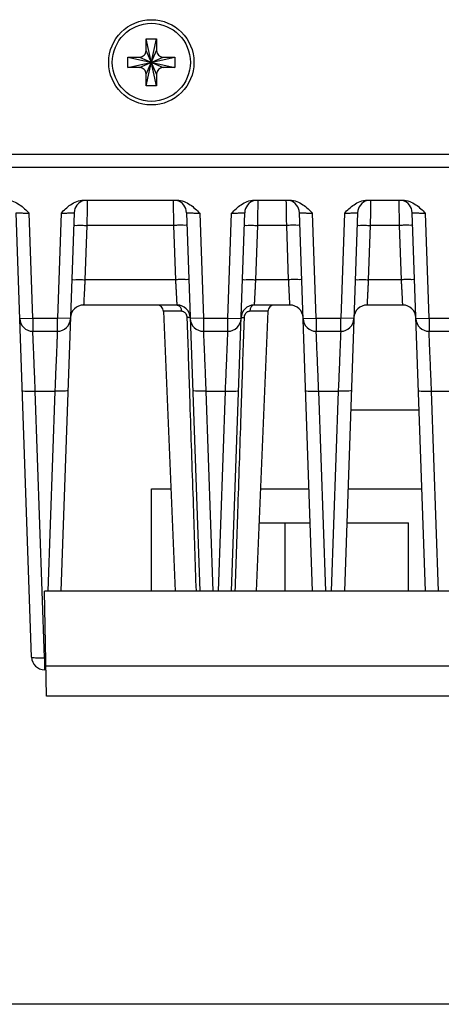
# Model space of a CAD drawing. Extents: x -1 to 1437, y 34 to 468.
# Tile 26 of 34: x 1213 to 1245, y 34 to 109. Entities that reach past the tile are written whole.
import ezdxf

# ---------------------------------------------------------------- set-up
doc = ezdxf.new("R2010")
doc.units = 0
doc.header["$LTSCALE"] = 23.1
doc.header["$MEASUREMENT"] = 0
doc.layers.get('0').update_dxf_attribs({"linetype": 'CONTINUOUS'})

msp = doc.modelspace()

# ---------------------------------------------------------------- linework, layer by layer
at = {"color": 7, "linetype": 'Continuous'}
for p, q in [((1222.582, 107.756), (1223.382, 107.756)), ((1223.382, 104.156), (1222.582, 107.756)), ((1222.582, 104.156), (1223.382, 107.756)), ((1222.582, 106.856), (1222.582, 107.756)), ((1223.382, 107.756), (1223.382, 106.856)), ((1223.382, 105.056), (1222.582, 106.856)), ((1222.582, 105.056), (1223.382, 106.856)), ((1221.182, 105.556), (1224.782, 106.356)), ((1221.182, 106.356), (1224.782, 105.556)), ((1221.182, 106.356), (1222.082, 106.356)), ((1221.182, 105.556), (1221.182, 106.356)), ((1222.082, 106.356), (1223.882, 105.556)), ((1222.082, 105.556), (1223.882, 106.356)), ((1223.882, 106.356), (1224.782, 106.356)), ((1224.782, 106.356), (1224.782, 105.556)), ((1222.082, 105.556), (1221.182, 105.556)), ((1224.782, 105.556), (1223.882, 105.556)), ((1222.582, 104.156), (1222.582, 105.056)), ((1223.382, 105.056), (1223.382, 104.156)), ((1223.382, 104.156), (1222.582, 104.156)), ((1199.968, 98.956), (1273.041, 98.956)), ((1200.882, 97.956), (1273.175, 97.956)), ((1217.83, 95.456), (1224.935, 95.456)), ((1230.83, 95.456), (1233.535, 95.456)), ((1239.43, 95.456), (1242.135, 95.456)), ((1213.849, 60.622), (1212.666, 94.491)), ((1213.947, 86.456), (1213.668, 94.456)), ((1216.097, 94.456), (1215.818, 86.456)), ((1217.099, 94.491), (1216.092, 65.656)), ((1225.666, 94.491), (1226.673, 65.656)), ((1226.668, 94.456), (1226.947, 86.456)), ((1228.818, 86.456), (1229.097, 94.456)), ((1229.092, 65.656), (1230.099, 94.491)), ((1235.273, 65.656), (1234.266, 94.491)), ((1235.547, 86.456), (1235.268, 94.456)), ((1237.697, 94.456), (1237.418, 86.456)), ((1238.699, 94.491), (1237.692, 65.656)), ((1243.873, 65.656), (1242.866, 94.491)), ((1244.147, 86.456), (1243.868, 94.456)), ((1218.065, 93.526), (1217.92, 89.387)), ((1224.7, 93.526), (1218.065, 93.526)), ((1224.845, 89.387), (1224.7, 93.526)), ((1231.065, 93.526), (1230.92, 89.387)), ((1233.3, 93.526), (1231.065, 93.526)), ((1233.445, 89.387), (1233.3, 93.526)), ((1239.665, 93.526), (1239.52, 89.387)), ((1241.9, 93.526), (1239.665, 93.526)), ((1242.045, 89.387), (1241.9, 93.526)), ((1224.845, 89.387), (1217.92, 89.387)), ((1233.445, 89.387), (1230.92, 89.387)), ((1242.045, 89.387), (1239.52, 89.387)), ((1224.946, 87.456), (1217.819, 87.456)), ((1233.546, 87.456), (1230.819, 87.456)), ((1242.146, 87.456), (1239.419, 87.456)), ((1212.948, 86.422), (1213.947, 86.456)), ((1213.947, 86.456), (1215.818, 86.456)), ((1213.947, 86.456), (1213.947, 85.456)), ((1216.817, 86.422), (1215.818, 86.456)), ((1215.818, 85.456), (1215.818, 86.456)), ((1223.902, 86.977), (1224.791, 65.656)), ((1225.273, 86.977), (1223.902, 86.977)), ((1226.947, 86.456), (1225.948, 86.422)), ((1226.947, 86.456), (1228.818, 86.456)), ((1226.947, 86.456), (1226.947, 85.456)), ((1228.818, 86.456), (1229.817, 86.422)), ((1228.818, 85.456), (1228.818, 86.456)), ((1231.863, 86.977), (1230.492, 86.977)), ((1231.863, 86.977), (1230.974, 65.656)), ((1234.548, 86.422), (1235.547, 86.456)), ((1235.547, 86.456), (1237.418, 86.456)), ((1235.547, 86.456), (1235.547, 85.456)), ((1238.417, 86.422), (1237.418, 86.456)), ((1237.418, 85.456), (1237.418, 86.456)), ((1243.148, 86.422), (1244.147, 86.456)), ((1244.147, 86.456), (1246.018, 86.456)), ((1244.147, 86.456), (1244.147, 85.456)), ((1213.947, 85.456), (1215.818, 85.456)), ((1226.947, 85.456), (1228.818, 85.456)), ((1235.547, 85.456), (1237.418, 85.456)), ((1244.147, 85.456), (1246.018, 85.456)), ((1214.848, 60.569), (1214.138, 80.892)), ((1214.138, 80.892), (1215.626, 80.892)), ((1215.626, 80.892), (1215.094, 65.648)), ((1227.138, 80.892), (1227.671, 65.656)), ((1227.138, 80.892), (1228.626, 80.892)), ((1228.094, 65.656), (1228.626, 80.892)), ((1236.271, 65.656), (1235.738, 80.892)), ((1235.738, 80.892), (1237.226, 80.892)), ((1237.226, 80.892), (1236.694, 65.656)), ((1244.871, 65.656), (1244.338, 80.892)), ((1244.338, 80.892), (1245.826, 80.892)), ((1243.391, 79.456), (1238.174, 79.456)), ((1222.982, 65.656), (1222.982, 73.456)), ((1222.982, 73.456), (1224.466, 73.456)), ((1231.299, 73.456), (1235.001, 73.456)), ((1237.964, 73.456), (1243.601, 73.456)), ((1222.982, 70.856), (1222.983, 70.856)), ((1231.191, 70.856), (1235.091, 70.856)), ((1233.144, 70.856), (1233.144, 65.656)), ((1237.874, 70.856), (1242.587, 70.856)), ((1242.587, 65.656), (1242.587, 70.856)), ((1368.122, 65.656), (1214.843, 65.656)), ((1214.982, 57.656), (1214.843, 65.656)), ((1214.917, 60.569), (1214.848, 60.569)), ((1214.848, 60.569), (1214.848, 59.656)), ((1214.917, 59.656), (1214.917, 60.107)), ((1214.917, 59.656), (1214.848, 59.656)), ((1368.022, 59.939), (1214.943, 59.939)), ((1367.982, 57.656), (1214.982, 57.656))]:
    msp.add_line(p, q, dxfattribs=at)
at = {"color": 7}
msp.add_line((1436.522, 34.157), (963.437, 34.157), dxfattribs=at)
at = {"color": 7, "linetype": 'Continuous'}
for radius in [3.25, 2.975]:
    msp.add_circle((1222.982, 105.956), radius, dxfattribs=at)
for centre, radius, start, end in [((1218.098, 94.456), 1, 105.20109, 178), ((1224.667, 94.456), 1, 1.99997, 74.79673), ((1231.098, 94.456), 1, 105.20327, 178), ((1233.267, 94.456), 1, 1.99998, 74.79891), ((1239.698, 94.456), 1, 105.20109, 178), ((1241.867, 94.456), 1, 1.99998, 74.79891), ((1217.819, 86.456), 1, 90, 178), ((1223.403, 86.956), 0.5, 2.38567, 89.99327), ((1224.946, 86.456), 1, 1.99995, 90), ((1230.819, 86.456), 1, 90, 178), ((1232.362, 86.956), 0.5, 90.00673, 177.61433), ((1233.546, 86.456), 1, 1.99995, 90), ((1239.419, 86.456), 1, 90, 178), ((1242.146, 86.456), 1, 1.99995, 90), ((1213.947, 86.456), 1, 182, 270), ((1215.818, 86.456), 1, 270, 358), ((1226.947, 86.456), 1, 181.99995, 270), ((1228.818, 86.456), 1, 270, 358), ((1235.547, 86.456), 1, 182, 270), ((1237.418, 86.456), 1, 270, 358), ((1244.147, 86.456), 1, 182, 270), ((1214.848, 60.656), 1, 182, 270)]:
    msp.add_arc(centre, radius, start, end, dxfattribs=at)
for points, start_tangent, end_tangent in [([(1222.082, 106.356), (1222.274, 106.395), (1222.436, 106.503), (1222.544, 106.665), (1222.582, 106.856)], (1, 0), (0, 1)), ([(1223.382, 106.856), (1223.421, 106.665), (1223.529, 106.503), (1223.691, 106.395), (1223.882, 106.356)], (0, -1), (1, 0)), ([(1222.582, 105.056), (1222.544, 105.248), (1222.436, 105.41), (1222.274, 105.518), (1222.082, 105.556)], (0, 1), (-1, 0)), ([(1223.882, 105.556), (1223.691, 105.518), (1223.529, 105.41), (1223.421, 105.248), (1223.382, 105.056)], (-1, 0), (0, -1)), ([(1211.935, 95.456), (1212.473, 95.353), (1212.934, 95.107), (1213.324, 94.79), (1213.668, 94.456)], (1, 0.000211), (0.706555, -0.707658)), ([(1216.097, 94.456), (1216.441, 94.79), (1216.831, 95.107), (1217.292, 95.353), (1217.83, 95.456)], (0.706555, 0.707658), (1, -0.000211)), ([(1218.097, 95.371), (1218.092, 95.102), (1218.085, 94.666), (1218.075, 94.116), (1218.065, 93.526)], (-0.017478, -0.999847), (-0.017415, -0.999848)), ([(1218.098, 95.456), (1218.097, 95.371)], (-0.017495, -0.999847), (-0.017478, -0.999847)), ([(1224.7, 93.526), (1224.69, 94.116), (1224.68, 94.666), (1224.673, 95.102), (1224.668, 95.371), (1224.667, 95.452)], (-0.017415, 0.999848), (-0.017495, 0.999847)), ([(1224.935, 95.456), (1225.473, 95.353), (1225.934, 95.107), (1226.324, 94.79), (1226.668, 94.456)], (1, 0.000171), (0.707211, -0.707002)), ([(1229.097, 94.456), (1229.441, 94.79), (1229.831, 95.107), (1230.292, 95.353), (1230.83, 95.456)], (0.707212, 0.707002), (1, -0.000171)), ([(1231.097, 95.371), (1231.092, 95.102), (1231.085, 94.666), (1231.075, 94.116), (1231.065, 93.526)], (-0.017478, -0.999847), (-0.017415, -0.999848)), ([(1231.098, 95.456), (1231.097, 95.371)], (-0.017495, -0.999847), (-0.017478, -0.999847)), ([(1233.3, 93.526), (1233.29, 94.116), (1233.28, 94.666), (1233.273, 95.102), (1233.268, 95.371), (1233.267, 95.452)], (-0.017415, 0.999848), (-0.017495, 0.999847)), ([(1233.535, 95.456), (1234.073, 95.353), (1234.534, 95.107), (1234.924, 94.79), (1235.268, 94.456)], (1, 0.000211), (0.706555, -0.707658)), ([(1237.697, 94.456), (1238.041, 94.79), (1238.431, 95.107), (1238.892, 95.353), (1239.43, 95.456)], (0.706555, 0.707658), (1, -0.000211)), ([(1239.697, 95.371), (1239.692, 95.102), (1239.685, 94.666), (1239.675, 94.116), (1239.665, 93.526)], (-0.017478, -0.999847), (-0.017415, -0.999848)), ([(1239.698, 95.456), (1239.697, 95.371)], (-0.017495, -0.999847), (-0.017478, -0.999847)), ([(1241.9, 93.526), (1241.89, 94.116), (1241.88, 94.666), (1241.873, 95.102), (1241.868, 95.371), (1241.867, 95.452)], (-0.017415, 0.999848), (-0.017495, 0.999847)), ([(1242.135, 95.456), (1242.673, 95.353), (1243.134, 95.107), (1243.524, 94.79), (1243.868, 94.456)], (1, 0.000211), (0.706555, -0.707658)), ([(1212.666, 94.491), (1212.716, 94.49), (1212.858, 94.485), (1213.078, 94.477), (1213.356, 94.467), (1213.668, 94.456)], (0.999402, -0.03458), (0.9994, -0.034624)), ([(1216.097, 94.456), (1216.409, 94.467), (1216.687, 94.477), (1216.907, 94.485), (1217.049, 94.49), (1217.099, 94.491)], (0.9994, 0.034624), (0.999402, 0.03458)), ([(1225.666, 94.491), (1225.716, 94.49), (1225.858, 94.485), (1226.078, 94.477), (1226.356, 94.467), (1226.668, 94.456)], (0.999403, -0.034563), (0.999396, -0.034751)), ([(1229.097, 94.456), (1229.409, 94.467), (1229.687, 94.477), (1229.907, 94.485), (1230.049, 94.49), (1230.099, 94.491)], (0.999396, 0.034751), (0.999403, 0.034563)), ([(1234.266, 94.491), (1234.316, 94.49), (1234.458, 94.485), (1234.678, 94.477), (1234.956, 94.467), (1235.268, 94.456)], (0.999402, -0.03458), (0.9994, -0.034624)), ([(1237.697, 94.456), (1238.009, 94.467), (1238.287, 94.477), (1238.507, 94.485), (1238.649, 94.49), (1238.699, 94.491)], (0.9994, 0.034624), (0.999402, 0.03458)), ([(1242.866, 94.491), (1242.916, 94.49), (1243.058, 94.485), (1243.278, 94.477), (1243.556, 94.467), (1243.868, 94.456)], (0.999402, -0.03458), (0.9994, -0.034624)), ([(1217.065, 93.526), (1217.142, 93.537), (1217.358, 93.541), (1217.682, 93.537), (1218.065, 93.526)], (0.034899, 0.999391), (0.999392, -0.034857)), ([(1225.7, 93.526), (1225.623, 93.537), (1225.407, 93.541), (1225.083, 93.537), (1224.7, 93.526)], (-0.034899, 0.999391), (-0.999392, -0.034857)), ([(1230.065, 93.526), (1230.142, 93.537), (1230.358, 93.541), (1230.682, 93.537), (1231.065, 93.526)], (0.034899, 0.999391), (0.999392, -0.034857)), ([(1234.3, 93.526), (1234.223, 93.537), (1234.007, 93.541), (1233.683, 93.537), (1233.3, 93.526)], (-0.034899, 0.999391), (-0.999392, -0.034857)), ([(1238.665, 93.526), (1238.742, 93.537), (1238.958, 93.541), (1239.282, 93.537), (1239.665, 93.526)], (0.034899, 0.999391), (0.999392, -0.034857)), ([(1242.9, 93.526), (1242.823, 93.537), (1242.607, 93.541), (1242.283, 93.537), (1241.9, 93.526)], (-0.034899, 0.999391), (-0.999392, -0.034857)), ([(1216.921, 89.387), (1216.997, 89.397), (1217.214, 89.401), (1217.538, 89.397), (1217.92, 89.387)], (0.034899, 0.999391), (0.999392, -0.034857)), ([(1217.92, 89.387), (1217.906, 89.114), (1217.89, 88.821), (1217.875, 88.525), (1217.86, 88.244), (1217.847, 87.994), (1217.836, 87.786), (1217.828, 87.63), (1217.823, 87.527), (1217.819, 87.456)], (-0.052304, -0.998631), (-0.052309, -0.998631)), ([(1225.844, 89.387), (1225.768, 89.397), (1225.551, 89.401), (1225.227, 89.397), (1224.845, 89.387)], (-0.034899, 0.999391), (-0.999392, -0.034857)), ([(1224.946, 87.456), (1224.942, 87.524), (1224.937, 87.624), (1224.929, 87.776), (1224.919, 87.979), (1224.906, 88.228), (1224.891, 88.51), (1224.875, 88.81), (1224.86, 89.108), (1224.845, 89.387)], (-0.052309, 0.998631), (-0.052305, 0.998631)), ([(1229.921, 89.387), (1229.997, 89.397), (1230.214, 89.401), (1230.538, 89.397), (1230.92, 89.387)], (0.034899, 0.999391), (0.999392, -0.034857)), ([(1230.92, 89.387), (1230.906, 89.114), (1230.89, 88.821), (1230.875, 88.525), (1230.86, 88.244), (1230.847, 87.994), (1230.836, 87.786), (1230.828, 87.63), (1230.823, 87.527), (1230.819, 87.456)], (-0.052304, -0.998631), (-0.052309, -0.998631)), ([(1234.444, 89.387), (1234.368, 89.397), (1234.151, 89.401), (1233.827, 89.397), (1233.445, 89.387)], (-0.034899, 0.999391), (-0.999392, -0.034857)), ([(1233.546, 87.456), (1233.542, 87.524), (1233.537, 87.624), (1233.529, 87.776), (1233.519, 87.979), (1233.506, 88.228), (1233.491, 88.51), (1233.475, 88.81), (1233.46, 89.108), (1233.445, 89.387)], (-0.052309, 0.998631), (-0.052305, 0.998631)), ([(1238.521, 89.387), (1238.597, 89.397), (1238.814, 89.401), (1239.138, 89.397), (1239.52, 89.387)], (0.034899, 0.999391), (0.999392, -0.034857)), ([(1239.52, 89.387), (1239.506, 89.114), (1239.49, 88.821), (1239.475, 88.525), (1239.46, 88.244), (1239.447, 87.994), (1239.436, 87.786), (1239.428, 87.63), (1239.423, 87.527), (1239.419, 87.456)], (-0.052304, -0.998631), (-0.052309, -0.998631)), ([(1243.044, 89.387), (1242.968, 89.397), (1242.751, 89.401), (1242.427, 89.397), (1242.045, 89.387)], (-0.034899, 0.999391), (-0.999392, -0.034857)), ([(1242.146, 87.456), (1242.142, 87.524), (1242.137, 87.624), (1242.129, 87.776), (1242.119, 87.979), (1242.106, 88.228), (1242.091, 88.51), (1242.075, 88.81), (1242.06, 89.108), (1242.045, 89.387)], (-0.052309, 0.998631), (-0.052305, 0.998631)), ([(1224.946, 87.456), (1225.106, 87.393), (1225.225, 87.218), (1225.273, 86.977)], (1, 0), (0.027303, -0.999627)), ([(1230.819, 87.456), (1230.659, 87.393), (1230.54, 87.218), (1230.492, 86.977)], (-1, 0), (-0.027302, -0.999627)), ([(1225.369, 86.966), (1225.273, 86.977)], (-0.970929, 0.239368), (-1, 0.000048)), ([(1225.468, 86.927), (1225.369, 86.966)], (-0.877023, 0.480448), (-0.970929, 0.239368)), ([(1225.645, 86.753), (1225.564, 86.856), (1225.468, 86.927)], (-0.508644, 0.860977), (-0.877023, 0.480448)), ([(1225.698, 86.626), (1225.645, 86.753)], (-0.269045, 0.963128), (-0.508644, 0.860977)), ([(1225.719, 86.495), (1225.698, 86.626)], (-0.0336, 0.999435), (-0.269045, 0.963128)), ([(1225.84, 86.496), (1225.719, 86.495)], (-0.995708, 0.092546), (-0.99985, -0.017301)), ([(1225.721, 86.414), (1225.719, 86.495)], (-0.033538, 0.999437), (-0.033541, 0.999437)), ([(1225.905, 80.937), (1225.721, 86.414)], (-0.033387, 0.999442), (-0.033538, 0.999437)), ([(1225.945, 86.491), (1225.918, 86.495), (1225.84, 86.496)], (-0.034943, 0.999389), (-0.995708, 0.092546)), ([(1229.82, 86.491), (1229.847, 86.495), (1229.925, 86.496)], (0.034911, 0.99939), (0.995708, 0.092548)), ([(1230.044, 86.414), (1229.86, 80.937)], (-0.033538, -0.999437), (-0.033387, -0.999442)), ([(1229.925, 86.496), (1230.046, 86.495)], (0.995708, 0.092548), (0.99985, -0.0173)), ([(1230.046, 86.495), (1230.044, 86.414)], (-0.033541, -0.999437), (-0.033538, -0.999437)), ([(1230.396, 86.966), (1230.296, 86.927), (1230.201, 86.856), (1230.12, 86.753), (1230.067, 86.626), (1230.046, 86.495)], (-0.970782, -0.239962), (-0.033579, -0.999436)), ([(1230.492, 86.977), (1230.396, 86.966)], (-1, -0.000051), (-0.970782, -0.239962)), ([(1214.138, 80.892), (1214.113, 81.499), (1214.084, 82.184), (1214.054, 82.897), (1214.026, 83.585), (1214, 84.198), (1213.979, 84.7), (1213.963, 85.07), (1213.954, 85.306), (1213.949, 85.425), (1213.947, 85.456)], (-0.041868, 0.999123), (-0.041868, 0.999123)), ([(1215.818, 85.456), (1215.816, 85.425), (1215.811, 85.306), (1215.802, 85.072), (1215.786, 84.706), (1215.765, 84.209), (1215.74, 83.598), (1215.711, 82.91), (1215.681, 82.194), (1215.652, 81.505), (1215.626, 80.892)], (-0.041868, -0.999123), (-0.041868, -0.999123)), ([(1226.947, 85.456), (1226.949, 85.422), (1226.954, 85.297), (1226.964, 85.053), (1226.98, 84.674), (1227.001, 84.166), (1227.027, 83.548), (1227.056, 82.859), (1227.086, 82.152), (1227.114, 81.479), (1227.138, 80.892)], (0.041869, -0.999123), (0.041868, -0.999123)), ([(1228.626, 80.892), (1228.651, 81.475), (1228.679, 82.144), (1228.709, 82.85), (1228.737, 83.54), (1228.763, 84.16), (1228.785, 84.671), (1228.801, 85.052), (1228.811, 85.297), (1228.816, 85.423), (1228.818, 85.456)], (0.041868, 0.999123), (0.041869, 0.999123)), ([(1235.738, 80.892), (1235.713, 81.499), (1235.684, 82.184), (1235.654, 82.897), (1235.626, 83.585), (1235.6, 84.198), (1235.579, 84.7), (1235.563, 85.07), (1235.554, 85.306), (1235.549, 85.425), (1235.547, 85.456)], (-0.041868, 0.999123), (-0.041868, 0.999123)), ([(1237.418, 85.456), (1237.416, 85.425), (1237.411, 85.306), (1237.402, 85.072), (1237.386, 84.706), (1237.365, 84.209), (1237.34, 83.598), (1237.311, 82.91), (1237.281, 82.194), (1237.252, 81.505), (1237.226, 80.892)], (-0.041868, -0.999123), (-0.041868, -0.999123)), ([(1244.338, 80.892), (1244.313, 81.499), (1244.284, 82.184), (1244.254, 82.897), (1244.226, 83.585), (1244.2, 84.198), (1244.179, 84.7), (1244.163, 85.07), (1244.154, 85.306), (1244.149, 85.425), (1244.147, 85.456)], (-0.041868, 0.999123), (-0.041868, 0.999123)), ([(1213.139, 80.944), (1213.216, 80.914), (1213.433, 80.893), (1213.757, 80.886), (1214.138, 80.892)], (0.034899, -0.999391), (0.9994, 0.034635)), ([(1216.626, 80.944), (1216.549, 80.914), (1216.332, 80.893), (1216.008, 80.886), (1215.626, 80.892)], (-0.034899, -0.999391), (-0.9994, 0.034635)), ([(1226.411, 65.656), (1226.197, 72.16), (1225.952, 79.513), (1225.905, 80.937)], (-0.032803, 0.999462), (-0.033387, 0.999442)), ([(1227.138, 80.892), (1226.757, 80.886), (1226.433, 80.893), (1226.216, 80.914), (1226.139, 80.944)], (-0.9994, -0.034635), (-0.034899, 0.999391)), ([(1228.626, 80.892), (1229.008, 80.886), (1229.332, 80.893), (1229.549, 80.914), (1229.626, 80.944)], (0.9994, -0.034635), (0.034899, 0.999391)), ([(1229.86, 80.937), (1229.797, 79.051), (1229.553, 71.695), (1229.354, 65.656)], (-0.033387, -0.999442), (-0.032804, -0.999462)), ([(1234.739, 80.944), (1234.816, 80.914), (1235.033, 80.893), (1235.357, 80.886), (1235.738, 80.892)], (0.034899, -0.999391), (0.9994, 0.034635)), ([(1238.226, 80.944), (1238.149, 80.914), (1237.932, 80.893), (1237.608, 80.886), (1237.226, 80.892)], (-0.034899, -0.999391), (-0.9994, 0.034635)), ([(1243.339, 80.944), (1243.416, 80.914), (1243.633, 80.893), (1243.957, 80.886), (1244.338, 80.892)], (0.034899, -0.999391), (0.9994, 0.034635)), ([(1213.849, 60.622), (1213.926, 60.591), (1214.143, 60.57), (1214.466, 60.563), (1214.848, 60.569)], (0.034899, -0.999391), (0.9994, 0.034635))]:
    msp.add_spline(points, degree=3, dxfattribs=dict(at, start_tangent=start_tangent, end_tangent=end_tangent))

doc.saveas('drawing.dxf')
